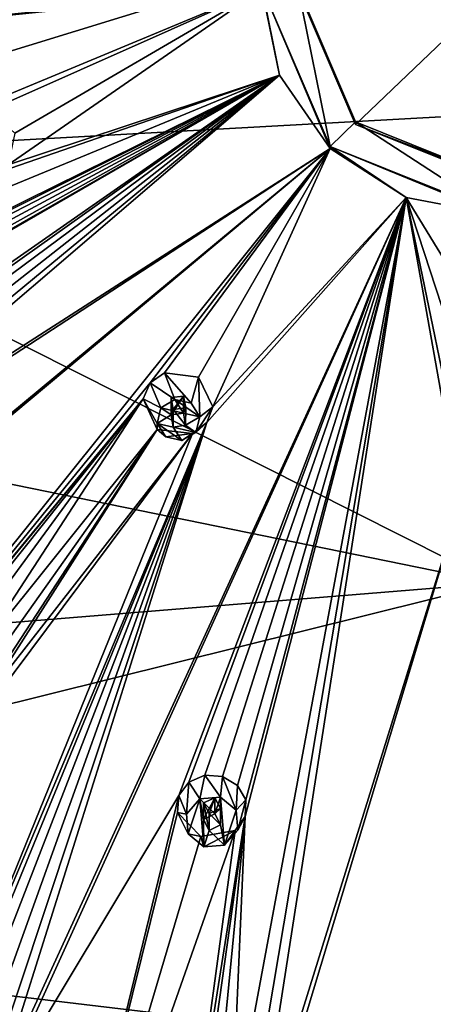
# Model space of a CAD drawing. Header units: millimetres. Extents: x -106 to 198, y -388 to 267.
# Tile 239 of 256: x 137 to 148, y 187 to 214. Entities that reach past the tile are written whole.
import ezdxf

# ---------------------------------------------------------------- set-up
doc = ezdxf.new("R2010")
doc.units = ezdxf.units.MM
doc.header["$LTSCALE"] = 52.148148
for name, color, linetype in [('5811', 7, 'CONTINUOUS'), ('5812', 7, 'CONTINUOUS'), ('5866', 7, 'CONTINUOUS'), ('5869', 7, 'CONTINUOUS'), ('5870', 7, 'CONTINUOUS'), ('5871', 7, 'CONTINUOUS'), ('5872', 7, 'CONTINUOUS'), ('6056', 7, 'CONTINUOUS'), ('6057', 7, 'CONTINUOUS'), ('6058', 7, 'CONTINUOUS'), ('6059', 7, 'CONTINUOUS'), ('6060', 7, 'CONTINUOUS'), ('6156', 7, 'CONTINUOUS'), ('6157', 7, 'CONTINUOUS'), ('6158', 7, 'CONTINUOUS'), ('6159', 7, 'CONTINUOUS'), ('6160', 7, 'CONTINUOUS'), ('6352', 7, 'CONTINUOUS'), ('6356', 7, 'CONTINUOUS')]:
    doc.layers.add(name, color=color, linetype=linetype)

msp = doc.modelspace()

# ---------------------------------------------------------------- linework, layer by layer
at = {"layer": '5811', "linetype": 'CONTINUOUS'}
for points in [[(125.566, 222.631, -18.714), (150, 223.267, -21.09), (126.634, 210.266, -21.411), (125.566, 222.631, -18.714)], [(150, 223.267, -21.09), (150, 217.444, -22.498), (126.634, 210.266, -21.411), (150, 223.267, -21.09)], [(150, 217.444, -22.498), (150, 211.56, -23.621), (126.634, 210.266, -21.411), (150, 217.444, -22.498)]]:
    msp.add_3dface(points, dxfattribs=at)
at = {"layer": '5812', "linetype": 'CONTINUOUS'}
for points in [[(150, 211.56, -23.621), (150, 198.517, -25.67), (126.634, 210.266, -21.411), (150, 211.56, -23.621)], [(150, 198.517, -25.67), (104.003, 207.906, -15.118), (126.634, 210.266, -21.411), (150, 198.517, -25.67)], [(104.003, 207.906, -15.118), (150, 198.517, -25.67), (110.013, 195.261, -18.518), (104.003, 207.906, -15.118)], [(110.013, 195.261, -18.518), (150, 198.517, -25.67), (114.446, 189.672, -20.031), (110.013, 195.261, -18.518)], [(150, 198.517, -25.67), (150, 185.443, -27.503), (114.446, 189.672, -20.031), (150, 198.517, -25.67)], [(150, 185.443, -27.503), (119.79, 184.679, -21.392), (114.446, 189.672, -20.031), (150, 185.443, -27.503)]]:
    msp.add_3dface(points, dxfattribs=at)
at = {"layer": '5866', "linetype": 'CONTINUOUS'}
for points in [[(114.295, 213.695, 3.313), (143.5, 215.034, 9.636), (113.796, 213.823, 3.172), (114.295, 213.695, 3.313)], [(113.796, 213.823, 3.172), (143.5, 215.034, 9.636), (124.488, 214.819, 6.689), (113.796, 213.823, 3.172)], [(113.996, 211.984, 2.68), (143.5, 215.034, 9.636), (114.466, 212.123, 2.891), (113.996, 211.984, 2.68)], [(143.5, 215.034, 9.636), (113.996, 211.984, 2.68), (135.436, 211.667, 7.871), (143.5, 215.034, 9.636)], [(114.669, 213.36, 3.345), (143.5, 215.034, 9.636), (114.295, 213.695, 3.313), (114.669, 213.36, 3.345)], [(114.466, 212.123, 2.891), (143.5, 215.034, 9.636), (114.766, 212.465, 3.105), (114.466, 212.123, 2.891)], [(114.838, 212.914, 3.268), (143.5, 215.034, 9.636), (114.669, 213.36, 3.345), (114.838, 212.914, 3.268)], [(143.5, 215.034, 9.636), (114.838, 212.914, 3.268), (114.766, 212.465, 3.105), (143.5, 215.034, 9.636)], [(135.936, 211.662, 7.937), (143.5, 215.034, 9.636), (135.436, 211.667, 7.871), (135.936, 211.662, 7.937)], [(136.635, 211.022, 7.832), (143.5, 215.034, 9.636), (135.936, 211.662, 7.937), (136.635, 211.022, 7.832)], [(143.995, 212.631, 8.992), (143.5, 215.034, 9.636), (136.448, 210.137, 7.528), (143.995, 212.631, 8.992)], [(143.5, 215.034, 9.636), (136.635, 211.022, 7.832), (136.448, 210.137, 7.528), (143.5, 215.034, 9.636)], [(143.995, 212.631, 8.992), (108.673, 198.06, -5.068), (118.082, 199.837, -0.575), (143.995, 212.631, 8.992)], [(108.673, 198.06, -5.068), (143.995, 212.631, 8.992), (136.036, 209.88, 7.392), (108.673, 198.06, -5.068)], [(118.573, 199.912, -0.381), (143.995, 212.631, 8.992), (118.082, 199.837, -0.575), (118.573, 199.912, -0.381)], [(119.043, 199.751, -0.302), (143.995, 212.631, 8.992), (118.573, 199.912, -0.381), (119.043, 199.751, -0.302)], [(119.04, 198.235, -1.004), (143.995, 212.631, 8.992), (119.392, 198.543, -0.747), (119.04, 198.235, -1.004)], [(143.995, 212.631, 8.992), (119.04, 198.235, -1.004), (128.79, 202.03, 3.262), (143.995, 212.631, 8.992)], [(119.381, 199.409, -0.35), (143.995, 212.631, 8.992), (119.043, 199.751, -0.302), (119.381, 199.409, -0.35)], [(143.995, 212.631, 8.992), (119.381, 199.409, -0.35), (119.509, 198.971, -0.511), (143.995, 212.631, 8.992)], [(119.392, 198.543, -0.747), (143.995, 212.631, 8.992), (119.509, 198.971, -0.511), (119.392, 198.543, -0.747)], [(129.265, 202.167, 3.418), (143.995, 212.631, 8.992), (128.79, 202.03, 3.262), (129.265, 202.167, 3.418)], [(129.75, 202.065, 3.474), (143.995, 212.631, 8.992), (129.265, 202.167, 3.418), (129.75, 202.065, 3.474)], [(130.133, 201.755, 3.422), (143.995, 212.631, 8.992), (129.75, 202.065, 3.474), (130.133, 201.755, 3.422)], [(143.995, 212.631, 8.992), (130.133, 201.755, 3.422), (130.312, 201.319, 3.274), (143.995, 212.631, 8.992)], [(145.403, 210.595, 8.446), (143.995, 212.631, 8.992), (130.242, 200.868, 3.07), (145.403, 210.595, 8.446)], [(130.242, 200.868, 3.07), (143.995, 212.631, 8.992), (130.312, 201.319, 3.274), (130.242, 200.868, 3.07)], [(136.036, 209.88, 7.392), (143.995, 212.631, 8.992), (136.448, 210.137, 7.528), (136.036, 209.88, 7.392)], [(127.887, 188.744, -3.548), (145.403, 210.595, 8.446), (123.663, 192.418, -2.563), (127.887, 188.744, -3.548)], [(123.663, 192.418, -2.563), (145.403, 210.595, 8.446), (123.931, 192.789, -2.289), (123.663, 192.418, -2.563)], [(123.931, 192.789, -2.289), (145.403, 210.595, 8.446), (129.931, 200.513, 2.856), (123.931, 192.789, -2.289)], [(145.403, 210.595, 8.446), (127.887, 188.744, -3.548), (140.398, 204.082, 5.838), (145.403, 210.595, 8.446)], [(129.931, 200.513, 2.856), (145.403, 210.595, 8.446), (130.242, 200.868, 3.07), (129.931, 200.513, 2.856)], [(140.794, 204.358, 5.98), (145.403, 210.595, 8.446), (140.398, 204.082, 5.838), (140.794, 204.358, 5.98)], [(141.74, 204.234, 6.013), (145.403, 210.595, 8.446), (140.794, 204.358, 5.98), (141.74, 204.234, 6.013)], [(145.403, 210.595, 8.446), (141.74, 204.234, 6.013), (142.138, 203.416, 5.728), (145.403, 210.595, 8.446)], [(147.513, 209.233, 8.081), (145.403, 210.595, 8.446), (142.138, 203.416, 5.728), (147.513, 209.233, 8.081)], [(136.109, 184.159, -4.776), (147.513, 209.233, 8.081), (136.18, 184.599, -4.484), (136.109, 184.159, -4.776)], [(147.513, 209.233, 8.081), (136.109, 184.159, -4.776), (141.193, 192.61, 0.738), (147.513, 209.233, 8.081)], [(136.18, 184.599, -4.484), (147.513, 209.233, 8.081), (141.971, 202.977, 5.542), (136.18, 184.599, -4.484)], [(141.476, 192.984, 0.957), (147.513, 209.233, 8.081), (141.193, 192.61, 0.738), (141.476, 192.984, 0.957)], [(141.919, 193.173, 1.092), (147.513, 209.233, 8.081), (141.476, 192.984, 0.957), (141.919, 193.173, 1.092)], [(142.411, 193.138, 1.113), (147.513, 209.233, 8.081), (141.919, 193.173, 1.092), (142.411, 193.138, 1.113)], [(141.971, 202.977, 5.542), (147.513, 209.233, 8.081), (142.138, 203.416, 5.728), (141.971, 202.977, 5.542)], [(147.513, 209.233, 8.081), (142.411, 193.138, 1.113), (142.826, 192.888, 1.015), (147.513, 209.233, 8.081)], [(147.513, 209.233, 8.081), (142.649, 183.079, -4.726), (143.08, 182.882, -4.822), (147.513, 209.233, 8.081)], [(142.649, 183.079, -4.726), (147.513, 209.233, 8.081), (143.039, 192.03, 0.583), (142.649, 183.079, -4.726)], [(143.057, 192.488, 0.824), (147.513, 209.233, 8.081), (142.826, 192.888, 1.015), (143.057, 192.488, 0.824)], [(143.039, 192.03, 0.583), (147.513, 209.233, 8.081), (143.057, 192.488, 0.824), (143.039, 192.03, 0.583)], [(143.354, 182.521, -5.04), (147.513, 209.233, 8.081), (143.08, 182.882, -4.822), (143.354, 182.521, -5.04)], [(149.027, 200.763, 4.949), (147.513, 209.233, 8.081), (143.354, 182.521, -5.04), (149.027, 200.763, 4.949)], [(150, 208.756, 7.953), (147.513, 209.233, 8.081), (150, 205.176, 6.697), (150, 208.756, 7.953)], [(150, 205.176, 6.697), (147.513, 209.233, 8.081), (150, 201.642, 5.318), (150, 205.176, 6.697)], [(150, 201.642, 5.318), (147.513, 209.233, 8.081), (149.17, 201.209, 5.136), (150, 201.642, 5.318)], [(149.17, 201.209, 5.136), (147.513, 209.233, 8.081), (149.027, 200.763, 4.949), (149.17, 201.209, 5.136)], [(140.398, 204.082, 5.838), (127.887, 188.744, -3.548), (140.202, 203.639, 5.649), (140.398, 204.082, 5.838)], [(140.202, 203.639, 5.649), (127.887, 188.744, -3.548), (134.219, 196.371, 1.746), (140.202, 203.639, 5.649)], [(134.617, 196.641, 1.937), (140.202, 203.639, 5.649), (134.219, 196.371, 1.746), (134.617, 196.641, 1.937)], [(135.105, 196.688, 2.034), (140.202, 203.639, 5.649), (134.617, 196.641, 1.937), (135.105, 196.688, 2.034)], [(135.565, 196.508, 2.016), (140.202, 203.639, 5.649), (135.105, 196.688, 2.034), (135.565, 196.508, 2.016)], [(140.595, 202.782, 5.348), (140.202, 203.639, 5.649), (135.565, 196.508, 2.016), (140.595, 202.782, 5.348)], [(134.36, 184.911, -4.575), (134.685, 185.242, -4.311), (141.971, 202.977, 5.542), (134.36, 184.911, -4.575)], [(141.578, 202.673, 5.39), (134.36, 184.911, -4.575), (141.971, 202.977, 5.542), (141.578, 202.673, 5.39)], [(134.685, 185.242, -4.311), (135.145, 185.373, -4.155), (141.971, 202.977, 5.542), (134.685, 185.242, -4.311)], [(135.145, 185.373, -4.155), (135.62, 185.286, -4.135), (141.971, 202.977, 5.542), (135.145, 185.373, -4.155)], [(140.595, 202.782, 5.348), (135.565, 196.508, 2.016), (135.878, 196.146, 1.888), (140.595, 202.782, 5.348)], [(135.62, 185.286, -4.135), (135.996, 185.007, -4.253), (141.971, 202.977, 5.542), (135.62, 185.286, -4.135)], [(141.578, 202.673, 5.39), (140.595, 202.782, 5.348), (135.79, 195.269, 1.45), (141.578, 202.673, 5.39)], [(135.79, 195.269, 1.45), (140.595, 202.782, 5.348), (135.962, 195.698, 1.684), (135.79, 195.269, 1.45)], [(135.962, 195.698, 1.684), (140.595, 202.782, 5.348), (135.878, 196.146, 1.888), (135.962, 195.698, 1.684)], [(135.996, 185.007, -4.253), (136.18, 184.599, -4.484), (141.971, 202.977, 5.542), (135.996, 185.007, -4.253)], [(124.9, 180.338, -9.817), (134.36, 184.911, -4.575), (141.578, 202.673, 5.39), (124.9, 180.338, -9.817)], [(124.9, 180.338, -9.817), (141.578, 202.673, 5.39), (135.79, 195.269, 1.45), (124.9, 180.338, -9.817)], [(143.389, 182.077, -5.334), (149.027, 200.763, 4.949), (143.354, 182.521, -5.04), (143.389, 182.077, -5.334)], [(149.043, 181.503, -5.488), (149.027, 200.763, 4.949), (143.389, 182.077, -5.334), (149.043, 181.503, -5.488)], [(136.109, 184.159, -4.776), (136.909, 174.978, -11.253), (141.193, 192.61, 0.738), (136.109, 184.159, -4.776)], [(141.193, 192.61, 0.738), (136.909, 174.978, -11.253), (141.161, 192.144, 0.491), (141.193, 192.61, 0.738)], [(141.161, 192.144, 0.491), (136.909, 174.978, -11.253), (141.811, 191.473, 0.191), (141.161, 192.144, 0.491)], [(141.516, 182.462, -5.231), (141.753, 182.85, -4.952), (143.039, 192.03, 0.583), (141.516, 182.462, -5.231)], [(142.764, 191.641, 0.356), (141.516, 182.462, -5.231), (143.039, 192.03, 0.583), (142.764, 191.641, 0.356)], [(141.753, 182.85, -4.952), (142.168, 183.069, -4.772), (143.039, 192.03, 0.583), (141.753, 182.85, -4.952)], [(142.168, 183.069, -4.772), (142.649, 183.079, -4.726), (143.039, 192.03, 0.583), (142.168, 183.069, -4.772)], [(136.909, 174.978, -11.253), (141.516, 182.462, -5.231), (142.764, 191.641, 0.356), (136.909, 174.978, -11.253)], [(141.811, 191.473, 0.191), (136.909, 174.978, -11.253), (142.764, 191.641, 0.356), (141.811, 191.473, 0.191)]]:
    msp.add_3dface(points, dxfattribs=at)
at = {"layer": '5869', "linetype": 'CONTINUOUS'}
for points in [[(143.5, 215.034, 9.636), (143.995, 212.631, 8.992), (143.5, 215.086, 9.442), (143.5, 215.034, 9.636)], [(143.995, 212.631, 8.992), (145.403, 210.595, 8.446), (143.5, 215.086, 9.442), (143.995, 212.631, 8.992)], [(143.5, 215.086, 9.442), (145.403, 210.595, 8.446), (145.403, 210.647, 8.253), (143.5, 215.086, 9.442)], [(145.403, 210.595, 8.446), (147.513, 209.233, 8.081), (145.403, 210.647, 8.253), (145.403, 210.595, 8.446)], [(147.513, 209.233, 8.081), (150, 208.756, 7.953), (145.403, 210.647, 8.253), (147.513, 209.233, 8.081)], [(145.403, 210.647, 8.253), (150, 208.756, 7.953), (150, 208.807, 7.76), (145.403, 210.647, 8.253)]]:
    msp.add_3dface(points, dxfattribs=at)
at = {"layer": '5870', "color": 7, "linetype": 'CONTINUOUS', "true_color": 0xe0e6ed}
for points in [[(143.5, 215.086, 9.442), (145.403, 210.647, 8.253), (144.5, 215.086, 9.442), (143.5, 215.086, 9.442)], [(144.5, 215.086, 9.442), (145.403, 210.647, 8.253), (146.111, 211.33, 8.436), (144.5, 215.086, 9.442)], [(145.403, 210.647, 8.253), (150, 208.807, 7.76), (146.111, 211.33, 8.436), (145.403, 210.647, 8.253)], [(146.111, 211.33, 8.436), (150, 208.807, 7.76), (150, 209.773, 8.019), (146.111, 211.33, 8.436)]]:
    msp.add_3dface(points, dxfattribs=at)
at = {"layer": '5871', "linetype": 'CONTINUOUS'}
for points in [[(144.5, 215.086, 9.442), (146.111, 211.33, 8.436), (144.5, 215.02, 9.688), (144.5, 215.086, 9.442)], [(144.5, 215.02, 9.688), (146.111, 211.33, 8.436), (146.111, 211.264, 8.681), (144.5, 215.02, 9.688)], [(146.111, 211.33, 8.436), (150, 209.773, 8.019), (146.111, 211.264, 8.681), (146.111, 211.33, 8.436)], [(146.111, 211.264, 8.681), (150, 209.773, 8.019), (150, 209.708, 8.264), (146.111, 211.264, 8.681)]]:
    msp.add_3dface(points, dxfattribs=at)
at = {"layer": '5872', "color": 7, "linetype": 'CONTINUOUS', "true_color": 0xe0e6ed}
for points in [[(144.5, 215.02, 9.688), (146.111, 211.264, 8.681), (150, 214.985, 9.82), (144.5, 215.02, 9.688)], [(146.111, 211.264, 8.681), (150, 209.708, 8.264), (150, 214.985, 9.82), (146.111, 211.264, 8.681)]]:
    msp.add_3dface(points, dxfattribs=at)
at = {"layer": '6056', "linetype": 'CONTINUOUS'}
for points in [[(140.794, 204.358, 5.98), (140.398, 204.082, 5.838), (141.089, 203.618, 7.643), (140.794, 204.358, 5.98)], [(141.74, 204.234, 6.013), (140.794, 204.358, 5.98), (141.536, 203.515, 7.615), (141.74, 204.234, 6.013)], [(141.536, 203.515, 7.615), (140.794, 204.358, 5.98), (141.089, 203.618, 7.643), (141.536, 203.515, 7.615)], [(140.398, 204.082, 5.838), (140.202, 203.639, 5.649), (140.698, 203.387, 7.58), (140.398, 204.082, 5.838)], [(141.089, 203.618, 7.643), (140.398, 204.082, 5.838), (140.698, 203.387, 7.58), (141.089, 203.618, 7.643)], [(140.202, 203.639, 5.649), (140.595, 202.782, 5.348), (140.591, 202.955, 7.465), (140.202, 203.639, 5.649)], [(140.698, 203.387, 7.58), (140.202, 203.639, 5.649), (140.591, 202.955, 7.465), (140.698, 203.387, 7.58)], [(140.591, 202.955, 7.465), (140.595, 202.782, 5.348), (140.831, 202.577, 7.363), (140.591, 202.955, 7.465)]]:
    msp.add_3dface(points, dxfattribs=at)
at = {"layer": '6057', "linetype": 'CONTINUOUS'}
for points in [[(141.089, 203.618, 7.643), (140.698, 203.387, 7.58), (141.33, 203.241, 7.541), (141.089, 203.618, 7.643)], [(141.536, 203.515, 7.615), (141.089, 203.618, 7.643), (141.776, 203.137, 7.513), (141.536, 203.515, 7.615)], [(141.776, 203.137, 7.513), (141.089, 203.618, 7.643), (141.33, 203.241, 7.541), (141.776, 203.137, 7.513)], [(140.698, 203.387, 7.58), (140.591, 202.955, 7.465), (140.981, 203.188, 7.527), (140.698, 203.387, 7.58)], [(141.33, 203.241, 7.541), (140.698, 203.387, 7.58), (140.981, 203.188, 7.527), (141.33, 203.241, 7.541)], [(140.591, 202.955, 7.465), (141.036, 202.851, 7.437), (140.981, 203.188, 7.527), (140.591, 202.955, 7.465)], [(141.385, 202.904, 7.451), (141.776, 203.137, 7.513), (141.33, 203.241, 7.541), (141.385, 202.904, 7.451)], [(141.669, 202.705, 7.398), (141.776, 203.137, 7.513), (141.385, 202.904, 7.451), (141.669, 202.705, 7.398)], [(140.591, 202.955, 7.465), (140.831, 202.577, 7.363), (141.277, 202.474, 7.336), (140.591, 202.955, 7.465)], [(140.591, 202.955, 7.465), (141.277, 202.474, 7.336), (141.036, 202.851, 7.437), (140.591, 202.955, 7.465)], [(141.036, 202.851, 7.437), (141.669, 202.705, 7.398), (141.385, 202.904, 7.451), (141.036, 202.851, 7.437)], [(141.277, 202.474, 7.336), (141.669, 202.705, 7.398), (141.036, 202.851, 7.437), (141.277, 202.474, 7.336)]]:
    msp.add_3dface(points, dxfattribs=at)
at = {"layer": '6058', "linetype": 'CONTINUOUS'}
for points in [[(141.33, 203.241, 7.541), (140.981, 203.188, 7.527), (141.33, 203.714, 5.779), (141.33, 203.241, 7.541)], [(141.33, 203.714, 5.779), (140.981, 203.188, 7.527), (140.982, 203.67, 5.732), (141.33, 203.714, 5.779)], [(140.981, 203.188, 7.527), (141.036, 202.851, 7.437), (140.982, 203.67, 5.732), (140.981, 203.188, 7.527)], [(141.036, 202.851, 7.437), (141.036, 203.341, 5.608), (140.982, 203.67, 5.732), (141.036, 202.851, 7.437)]]:
    msp.add_3dface(points, dxfattribs=at)
at = {"layer": '6059', "linetype": 'CONTINUOUS'}
for points in [[(141.74, 204.234, 6.013), (141.536, 203.515, 7.615), (141.776, 203.137, 7.513), (141.74, 204.234, 6.013)], [(142.138, 203.416, 5.728), (141.74, 204.234, 6.013), (141.776, 203.137, 7.513), (142.138, 203.416, 5.728)], [(141.971, 202.977, 5.542), (142.138, 203.416, 5.728), (141.669, 202.705, 7.398), (141.971, 202.977, 5.542)], [(142.138, 203.416, 5.728), (141.776, 203.137, 7.513), (141.669, 202.705, 7.398), (142.138, 203.416, 5.728)], [(140.595, 202.782, 5.348), (141.578, 202.673, 5.39), (140.831, 202.577, 7.363), (140.595, 202.782, 5.348)], [(141.578, 202.673, 5.39), (141.971, 202.977, 5.542), (141.669, 202.705, 7.398), (141.578, 202.673, 5.39)], [(140.831, 202.577, 7.363), (141.578, 202.673, 5.39), (141.277, 202.474, 7.336), (140.831, 202.577, 7.363)], [(141.578, 202.673, 5.39), (141.669, 202.705, 7.398), (141.277, 202.474, 7.336), (141.578, 202.673, 5.39)]]:
    msp.add_3dface(points, dxfattribs=at)
at = {"layer": '6060', "linetype": 'CONTINUOUS'}
for points in [[(141.33, 203.241, 7.541), (141.33, 203.714, 5.779), (141.387, 203.387, 5.656), (141.33, 203.241, 7.541)], [(141.036, 203.341, 5.608), (141.385, 202.904, 7.451), (141.387, 203.387, 5.656), (141.036, 203.341, 5.608)], [(141.036, 202.851, 7.437), (141.385, 202.904, 7.451), (141.036, 203.341, 5.608), (141.036, 202.851, 7.437)], [(141.385, 202.904, 7.451), (141.33, 203.241, 7.541), (141.387, 203.387, 5.656), (141.385, 202.904, 7.451)]]:
    msp.add_3dface(points, dxfattribs=at)
at = {"layer": '6156', "linetype": 'CONTINUOUS'}
for points in [[(141.476, 192.984, 0.957), (141.193, 192.61, 0.738), (141.407, 192.098, 2.429), (141.476, 192.984, 0.957)], [(141.78, 192.519, 2.542), (141.476, 192.984, 0.957), (141.407, 192.098, 2.429), (141.78, 192.519, 2.542)], [(141.919, 193.173, 1.092), (141.476, 192.984, 0.957), (141.78, 192.519, 2.542), (141.919, 193.173, 1.092)], [(142.352, 192.563, 2.553), (141.919, 193.173, 1.092), (141.78, 192.519, 2.542), (142.352, 192.563, 2.553)], [(142.411, 193.138, 1.113), (141.919, 193.173, 1.092), (142.352, 192.563, 2.553), (142.411, 193.138, 1.113)], [(141.193, 192.61, 0.738), (141.161, 192.144, 0.491), (141.407, 192.098, 2.429), (141.193, 192.61, 0.738)], [(141.161, 192.144, 0.491), (141.811, 191.473, 0.191), (141.452, 191.545, 2.281), (141.161, 192.144, 0.491)], [(141.407, 192.098, 2.429), (141.161, 192.144, 0.491), (141.452, 191.545, 2.281), (141.407, 192.098, 2.429)], [(141.452, 191.545, 2.281), (141.811, 191.473, 0.191), (141.888, 191.185, 2.184), (141.452, 191.545, 2.281)]]:
    msp.add_3dface(points, dxfattribs=at)
at = {"layer": '6157', "linetype": 'CONTINUOUS'}
for points in [[(141.78, 192.519, 2.542), (141.407, 192.098, 2.429), (141.452, 191.545, 2.281), (141.78, 192.519, 2.542)], [(141.78, 192.519, 2.542), (141.452, 191.545, 2.281), (141.888, 191.185, 2.184), (141.78, 192.519, 2.542)], [(142.352, 192.563, 2.553), (141.78, 192.519, 2.542), (142.197, 192.104, 2.43), (142.352, 192.563, 2.553)], [(141.78, 192.519, 2.542), (141.888, 191.185, 2.184), (141.882, 191.948, 2.389), (141.78, 192.519, 2.542)], [(142.197, 192.104, 2.43), (141.78, 192.519, 2.542), (141.882, 191.948, 2.389), (142.197, 192.104, 2.43)], [(142.358, 191.799, 2.349), (142.352, 192.563, 2.553), (142.197, 192.104, 2.43), (142.358, 191.799, 2.349)], [(142.788, 192.203, 2.457), (142.352, 192.563, 2.553), (142.461, 191.228, 2.196), (142.788, 192.203, 2.457)], [(142.461, 191.228, 2.196), (142.352, 192.563, 2.553), (142.358, 191.799, 2.349), (142.461, 191.228, 2.196)], [(142.833, 191.65, 2.309), (142.788, 192.203, 2.457), (142.461, 191.228, 2.196), (142.833, 191.65, 2.309)], [(141.888, 191.185, 2.184), (142.043, 191.644, 2.307), (141.882, 191.948, 2.389), (141.888, 191.185, 2.184)], [(141.888, 191.185, 2.184), (142.461, 191.228, 2.196), (142.043, 191.644, 2.307), (141.888, 191.185, 2.184)], [(142.043, 191.644, 2.307), (142.461, 191.228, 2.196), (142.358, 191.799, 2.349), (142.043, 191.644, 2.307)]]:
    msp.add_3dface(points, dxfattribs=at)
at = {"layer": '6158', "linetype": 'CONTINUOUS'}
for points in [[(142.197, 192.104, 2.43), (141.882, 191.948, 2.389), (142.197, 192.543, 0.788), (142.197, 192.104, 2.43)], [(142.197, 192.543, 0.788), (141.882, 191.948, 2.389), (141.883, 192.405, 0.69), (142.197, 192.543, 0.788)], [(141.882, 191.948, 2.389), (142.043, 191.644, 2.307), (141.883, 192.405, 0.69), (141.882, 191.948, 2.389)], [(142.043, 191.644, 2.307), (142.043, 192.115, 0.551), (141.883, 192.405, 0.69), (142.043, 191.644, 2.307)]]:
    msp.add_3dface(points, dxfattribs=at)
at = {"layer": '6159', "linetype": 'CONTINUOUS'}
for points in [[(142.411, 193.138, 1.113), (142.352, 192.563, 2.553), (142.788, 192.203, 2.457), (142.411, 193.138, 1.113)], [(142.826, 192.888, 1.015), (142.411, 193.138, 1.113), (142.788, 192.203, 2.457), (142.826, 192.888, 1.015)], [(143.057, 192.488, 0.824), (142.826, 192.888, 1.015), (142.788, 192.203, 2.457), (143.057, 192.488, 0.824)], [(143.057, 192.488, 0.824), (142.788, 192.203, 2.457), (142.833, 191.65, 2.309), (143.057, 192.488, 0.824)], [(143.039, 192.03, 0.583), (143.057, 192.488, 0.824), (142.833, 191.65, 2.309), (143.039, 192.03, 0.583)], [(142.764, 191.641, 0.356), (143.039, 192.03, 0.583), (142.461, 191.228, 2.196), (142.764, 191.641, 0.356)], [(143.039, 192.03, 0.583), (142.833, 191.65, 2.309), (142.461, 191.228, 2.196), (143.039, 192.03, 0.583)], [(141.811, 191.473, 0.191), (142.764, 191.641, 0.356), (141.888, 191.185, 2.184), (141.811, 191.473, 0.191)], [(141.888, 191.185, 2.184), (142.764, 191.641, 0.356), (142.461, 191.228, 2.196), (141.888, 191.185, 2.184)]]:
    msp.add_3dface(points, dxfattribs=at)
at = {"layer": '6160', "linetype": 'CONTINUOUS'}
for points in [[(142.197, 192.104, 2.43), (142.197, 192.543, 0.788), (142.358, 192.255, 0.65), (142.197, 192.104, 2.43)], [(142.043, 192.115, 0.551), (142.358, 191.799, 2.349), (142.358, 192.255, 0.65), (142.043, 192.115, 0.551)], [(142.043, 191.644, 2.307), (142.358, 191.799, 2.349), (142.043, 192.115, 0.551), (142.043, 191.644, 2.307)], [(142.358, 191.799, 2.349), (142.197, 192.104, 2.43), (142.358, 192.255, 0.65), (142.358, 191.799, 2.349)]]:
    msp.add_3dface(points, dxfattribs=at)
at = {"layer": '6352', "linetype": 'CONTINUOUS'}
for points in [[(141.036, 203.341, 5.608), (141.33, 203.714, 5.779), (140.982, 203.67, 5.732), (141.036, 203.341, 5.608)], [(141.33, 203.714, 5.779), (141.036, 203.341, 5.608), (141.387, 203.387, 5.656), (141.33, 203.714, 5.779)]]:
    msp.add_3dface(points, dxfattribs=at)
at = {"layer": '6356', "linetype": 'CONTINUOUS'}
for points in [[(142.043, 192.115, 0.551), (142.197, 192.543, 0.788), (141.883, 192.405, 0.69), (142.043, 192.115, 0.551)], [(142.197, 192.543, 0.788), (142.043, 192.115, 0.551), (142.358, 192.255, 0.65), (142.197, 192.543, 0.788)]]:
    msp.add_3dface(points, dxfattribs=at)

doc.saveas('drawing.dxf')
